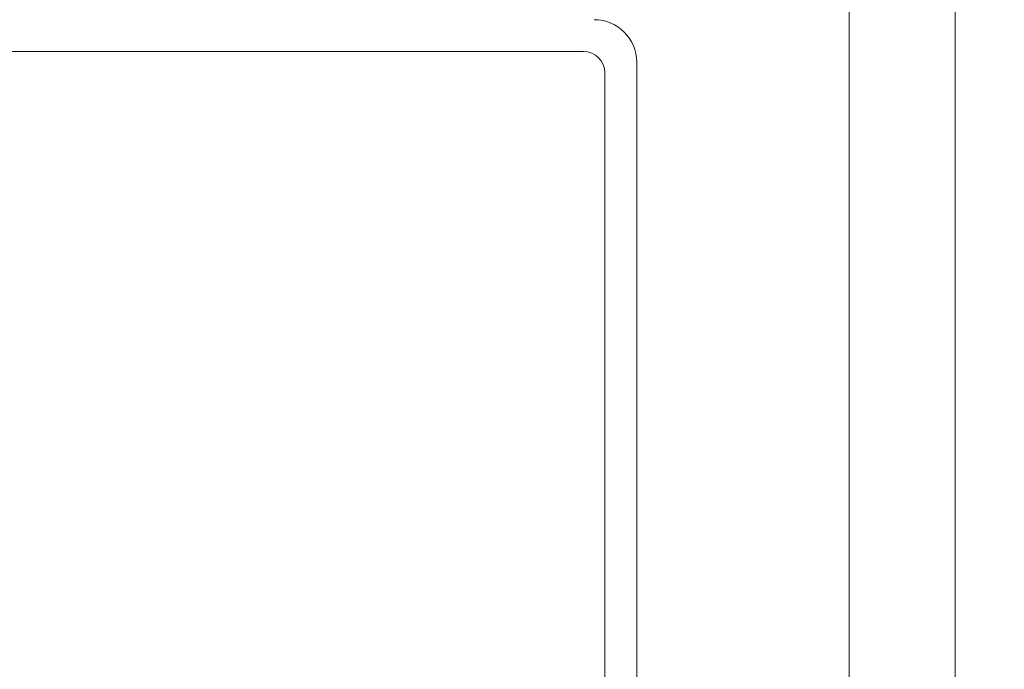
# Model space of a CAD drawing. Header units: millimetres. Extents: x 73 to 355, y 51 to 582.
# Tile 31 of 46: x 92.2 to 101.48, y 484.93 to 491.04. Entities that reach past the tile are written whole.
import ezdxf

# ---------------------------------------------------------------- set-up
doc = ezdxf.new("R2010")
doc.units = ezdxf.units.MM
doc.layers.add('DIM', color=7, linetype='Continuous')
doc.styles.get("Standard").update_dxf_attribs({"font": 'txt.shx'})
doc.dimstyles.new('ISO-25', dxfattribs={"dimtxt": 5, "dimasz": 5, "dimexe": 1, "dimexo": 1, "dimgap": 1, "dimtad": 0, "dimdsep": 46, "dimtxsty": 'Standard', "dimcen": 1, "dimadec": 0, "dimazin": 0, "dimtfac": 1, "dimtmove": 0, "dimatfit": 3, "dimfxl": 0, "dimarcsym": 0})

# ---------------------------------------------------------------- blocks, each defined once
blk = doc.blocks.new('*D4')
at = {"layer": 'Defpoints', "color": 0}
for p in [(101.0156, 494.0418), (116.0156, 494.0418), (101.0156, 379.0418)]:
    blk.add_point(p, dxfattribs=at)
at = {"layer": 'DIM', "color": 0, "lineweight": -2}
for p, q in [((102.0156, 494.0418), (117.0156, 494.0418)), ((116.0156, 489.0418), (116.0156, 442.5418)), ((116.0156, 384.0418), (116.0156, 430.5418)), ((102.0156, 379.0418), (117.0156, 379.0418))]:
    blk.add_line(p, q, dxfattribs=at)
at = {"layer": 'DIM', "color": 0}
for points in [[(115.1823, 489.0418), (116.8489, 489.0418), (116.0156, 494.0418)], [(115.1823, 384.0418), (116.8489, 384.0418), (116.0156, 379.0418)]]:
    blk.add_solid(points, dxfattribs=at)
at = {"layer": 'DIM', "color": 0, "lineweight": 0, "insert": (116.0156, 436.5418), "char_height": 5, "attachment_point": 5, "rotation": 90}
blk.add_mtext('115', dxfattribs=at)

msp = doc.modelspace()

# ---------------------------------------------------------------- linework, layer by layer
at = {"color": 7, "linetype": 'Continuous', "lineweight": 0}
for p, q in [((100.0156, 379.0418), (100.0156, 494.0418)), ((101.0156, 494.0418), (101.0156, 379.0418)), ((76.5156, 490.7418), (97.5156, 490.7418)), ((98.0156, 490.6418), (98.0156, 382.4418)), ((97.7156, 490.5418), (97.7156, 382.5418))]:
    msp.add_line(p, q, dxfattribs=at)
for centre, radius in [((97.6156, 490.6418), 0.4), ((97.5156, 490.5418), 0.2)]:
    msp.add_arc(centre, radius, 0, 90, dxfattribs=at)

# ---------------------------------------------------------------- dimensions: what is measured, and where the dimension line sits
at = {"layer": 'DIM', "lineweight": 0}
dim = msp.add_linear_dim(base=(116.0156, 494.0418), p1=(101.0156, 379.0418), p2=(101.0156, 494.0418), angle=90, dimstyle='ISO-25', dxfattribs=at)
dim.commit()
dim.dimension.update_dxf_attribs({"geometry": '*D4', "text_midpoint": (116.0156, 436.5418)})

doc.saveas('drawing.dxf')
